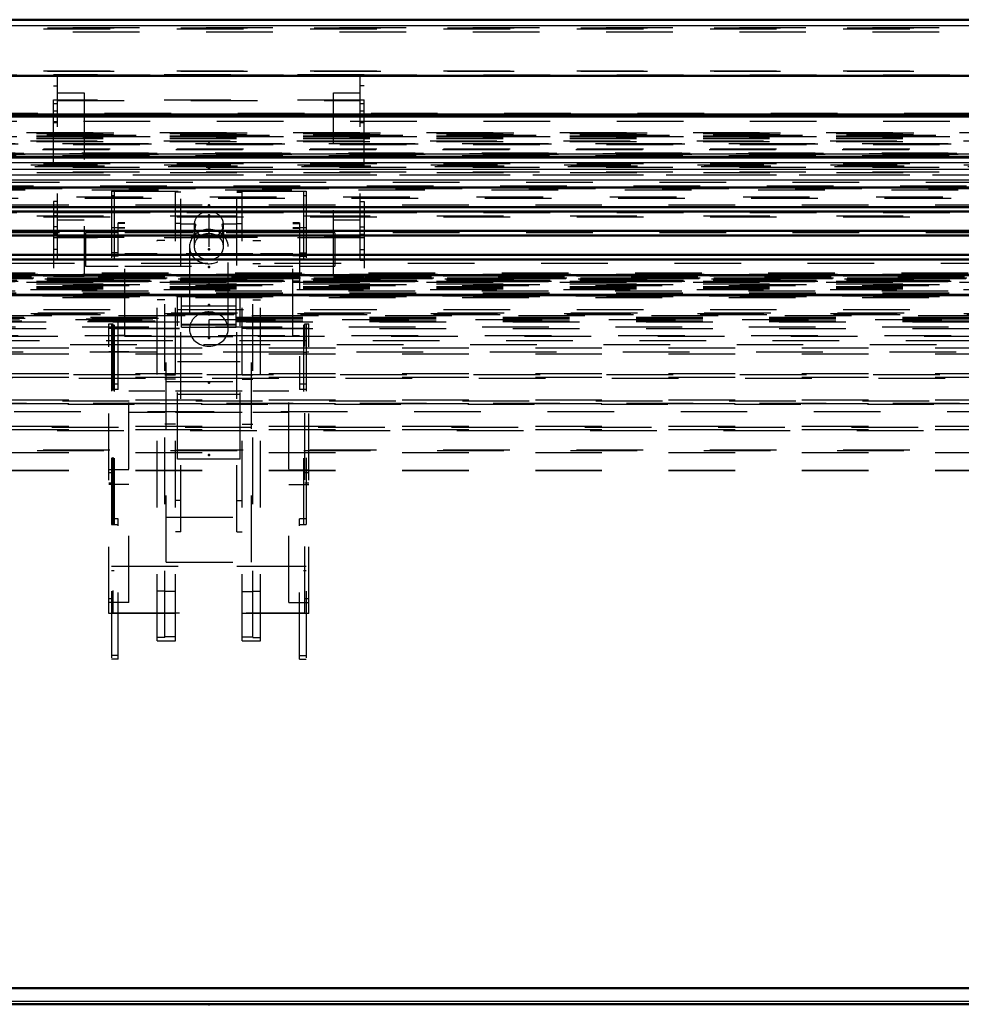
# Model space of a CAD drawing. Header units: millimetres. Extents: x 0 to 428, y 0 to 298.
# Tile 4 of 40: x 78 to 92, y 135 to 150. Entities that reach past the tile are written whole.
import ezdxf

# ---------------------------------------------------------------- set-up
doc = ezdxf.new("R2010")
doc.units = ezdxf.units.MM
doc.linetypes.add('Center', pattern=[1.5, 0.45, -0.5, 0.05, -0.5])
doc.linetypes.add('Dashed', pattern=[2, 1, -1])
for name, color, linetype, lineweight in [('am_0', 7, 'Continuous', 50), ('am_12', 3, 'Continuous', 25), ('am_3', 6, 'Dashed', 25), ('am_6', 2, 'Continuous', 35), ('am_7', 7, 'Center', 25), ('am_9', 7, 'Continuous', 50)]:
    doc.layers.add(name, color=color, linetype=linetype, lineweight=lineweight)

# ---------------------------------------------------------------- blocks, each defined once
blk = doc.blocks.new('12_FGS3001202402511U_0_in_FDFneo120240C2325N1N4N_300Cl0__1203')
at = {"layer": 'am_3'}
for p, q in [((78.594, 147.687), (78.594, 149.06)), ((83.254, 149.06), (78.594, 149.06)), ((78.654, 146.278), (78.654, 149.054)), ((78.654, 149.054), (83.194, 149.054)), ((83.194, 146.278), (83.194, 149.054)), ((83.254, 147.687), (83.254, 149.06)), ((78.594, 148.895), (78.654, 148.895)), ((83.254, 148.895), (83.194, 148.895)), ((83.254, 148.682), (78.594, 148.682)), ((78.654, 148.789), (79.054, 148.789)), ((78.654, 148.676), (83.194, 148.676)), ((79.054, 148.789), (79.054, 146.032)), ((82.794, 148.789), (83.194, 148.789)), ((82.794, 146.032), (82.794, 148.789)), ((78.654, 148.628), (78.594, 148.628)), ((78.654, 148.517), (78.594, 148.517)), ((83.254, 148.628), (83.194, 148.628)), ((83.254, 148.517), (83.194, 148.517)), ((78.654, 148.354), (78.594, 148.354)), ((83.254, 148.354), (83.194, 148.354)), ((78.654, 148.342), (78.594, 148.342)), ((83.254, 148.342), (83.194, 148.342)), ((79.054, 147.934), (78.594, 147.934)), ((83.254, 147.934), (82.794, 147.934)), ((78.594, 147.687), (78.654, 147.687)), ((83.194, 147.687), (83.254, 147.687)), ((78.654, 147.16), (78.594, 147.16)), ((78.594, 147.16), (78.594, 146.032)), ((83.194, 147.16), (83.254, 147.16)), ((83.254, 147.16), (83.254, 146.032)), ((78.594, 146.994), (83.254, 146.994)), ((78.654, 146.945), (78.594, 146.945)), ((83.194, 147.001), (78.654, 147.001)), ((78.654, 146.887), (79.054, 146.887)), ((82.794, 146.887), (83.194, 146.887)), ((83.194, 146.945), (83.254, 146.945)), ((78.654, 146.782), (78.594, 146.782)), ((83.194, 146.782), (83.254, 146.782)), ((78.654, 146.671), (78.594, 146.671)), ((83.254, 146.616), (78.594, 146.616)), ((78.654, 146.623), (83.194, 146.623)), ((83.194, 146.671), (83.254, 146.671)), ((78.654, 146.439), (78.594, 146.439)), ((83.194, 146.439), (83.254, 146.439)), ((78.654, 146.278), (78.594, 146.278)), ((83.194, 146.278), (83.254, 146.278)), ((79.054, 146.032), (78.594, 146.032)), ((82.794, 146.032), (83.254, 146.032))]:
    blk.add_line(p, q, dxfattribs=at)
at = {"layer": 'am_6'}
for tag, p, flags in [('NB', (88.254, 149.06), 8), ('NN', (88.254, 148.56), 8), ('NT', (88.254, 148.06), 8), ('NBSYN', (88.254, 147.56), 8), ('LINA', (88.254, 147.06), 8), ('CATALOG', (88.254, 146.56), 8), ('IDNR', (88.254, 146.06), 8), ('PN', (88.254, 145.56), 8), ('LODLEVEL', (88.254, 145.06), 8), ('L', (88.254, 144.56), 8), ('W', (88.254, 144.06), 8), ('DP', (88.254, 143.56), 8), ('OP', (88.254, 143.06), 8), ('PPATH', (88.254, 142.56), 8), ('ExcludeFromBOM', (88.254, 141.56), 8), ('PSOL_0', (88.254, 141.06), 9), ('PSOL_1', (88.254, 140.56), 9), ('PSOL_2', (88.254, 140.06), 9)]:
    blk.add_attdef(tag, p, '', height=0.5, dxfattribs=dict(at, flags=flags))
blk = doc.blocks.new('13_Flat_Glass_Skylight_300120240_6_0_in_FDFneo120240C2325N1N4N_300Cl0__1203')
at = {"layer": 'am_3'}
for p, q in [((58.246, 148.069), (103.602, 148.069)), ((58.339, 148.179), (103.509, 148.179)), ((58.339, 148.059), (103.509, 148.059)), ((58.491, 148.163), (103.356, 148.163)), ((58.429, 147.939), (103.419, 147.939)), ((58.254, 147.708), (103.594, 147.708)), ((58.313, 147.683), (103.535, 147.683)), ((58.356, 147.697), (103.492, 147.697)), ((58.339, 145.966), (103.509, 145.966)), ((58.339, 145.847), (103.509, 145.847)), ((58.491, 145.982), (103.356, 145.982)), ((58.246, 145.837), (103.602, 145.837)), ((58.429, 145.745), (103.419, 145.745)), ((58.254, 145.477), (103.594, 145.477)), ((58.297, 145.463), (103.551, 145.463)), ((58.356, 145.488), (103.492, 145.488))]:
    blk.add_line(p, q, dxfattribs=at)
at = {"layer": 'am_6'}
for tag, p, flags in [('NB', (108.676, 148.179), 8), ('NN', (108.676, 147.679), 8), ('NT', (108.676, 147.179), 8), ('NBSYN', (108.676, 146.679), 8), ('LINA', (108.676, 146.179), 8), ('CATALOG', (108.676, 145.679), 8), ('IDNR', (108.676, 145.179), 8), ('PN', (108.676, 144.679), 8), ('LODLEVEL', (108.676, 144.179), 8), ('L', (108.676, 143.679), 8), ('W', (108.676, 143.179), 8), ('PPATH', (108.676, 142.679), 8), ('ExcludeFromBOM', (108.676, 141.679), 8), ('PSOL_0', (108.676, 141.179), 9), ('PSOL_1', (108.676, 140.679), 9), ('PSOL_2', (108.676, 140.179), 9)]:
    blk.add_attdef(tag, p, '', height=0.5, dxfattribs=dict(at, flags=flags))
blk = doc.blocks.new('14_Flat_Glass_Skylight_300120240_12_0_in_FDFneo120240C2325N1N4N_300Cl0__1203')
at = {"layer": 'am_3'}
for p, q in [((58.726, 148.031), (103.122, 148.031)), ((58.89, 148.014), (102.958, 148.014)), ((58.726, 147.851), (103.122, 147.851)), ((58.89, 147.834), (102.958, 147.834)), ((58.726, 145.899), (103.122, 145.899)), ((58.89, 145.916), (102.958, 145.916)), ((58.726, 145.719), (103.122, 145.719)), ((58.89, 145.736), (102.958, 145.736))]:
    blk.add_line(p, q, dxfattribs=at)
at = {"layer": 'am_6'}
for tag, p, flags in [('NB', (108.122, 148.031), 8), ('NN', (108.122, 147.531), 8), ('NT', (108.122, 147.031), 8), ('NBSYN', (108.122, 146.531), 8), ('LINA', (108.122, 146.031), 8), ('CATALOG', (108.122, 145.531), 8), ('IDNR', (108.122, 145.031), 8), ('PN', (108.122, 144.531), 8), ('LODLEVEL', (108.122, 144.031), 8), ('L', (108.122, 143.531), 8), ('W', (108.122, 143.031), 8), ('PPATH', (108.122, 142.531), 8), ('ExcludeFromBOM', (108.122, 141.531), 8), ('PSOL_0', (108.122, 141.031), 9), ('PSOL_1', (108.122, 140.531), 9), ('PSOL_2', (108.122, 140.031), 9)]:
    blk.add_attdef(tag, p, '', height=0.5, dxfattribs=dict(at, flags=flags))
blk = doc.blocks.new('15_Flat_Glass_Skylight_300120240_5_0_in_FDFneo120240C2325N1N4N_300Cl0__1203')
at = {"layer": 'am_3'}
for p, q in [((58.834, 148.157), (103.014, 148.157)), ((59.034, 148.136), (102.814, 148.136)), ((58.834, 147.878), (103.014, 147.878)), ((59.034, 147.857), (102.814, 147.857)), ((58.834, 146.048), (103.014, 146.048)), ((59.034, 146.068), (102.814, 146.068)), ((58.834, 145.768), (103.014, 145.768)), ((59.034, 145.789), (102.814, 145.789))]:
    blk.add_line(p, q, dxfattribs=at)
at = {"layer": 'am_6'}
for tag, p, flags in [('NB', (108.014, 148.157), 8), ('NN', (108.014, 147.657), 8), ('NT', (108.014, 147.157), 8), ('NBSYN', (108.014, 146.657), 8), ('LINA', (108.014, 146.157), 8), ('CATALOG', (108.014, 145.657), 8), ('IDNR', (108.014, 145.157), 8), ('PN', (108.014, 144.657), 8), ('LODLEVEL', (108.014, 144.157), 8), ('L', (108.014, 143.657), 8), ('W', (108.014, 143.157), 8), ('PPATH', (108.014, 142.657), 8), ('ExcludeFromBOM', (108.014, 141.657), 8), ('PSOL_0', (108.014, 141.157), 9), ('PSOL_1', (108.014, 140.657), 9), ('PSOL_2', (108.014, 140.157), 9)]:
    blk.add_attdef(tag, p, '', height=0.5, dxfattribs=dict(at, flags=flags))
blk = doc.blocks.new('16_FGS3001202402C4U_0_in_FDFneo120240C2325N1N4N_300Cl0__1203')
at = {"layer": 'am_3'}
for p, q in [((58.504, 149.768), (103.344, 149.768)), ((58.504, 149.116), (103.344, 149.116)), ((103.344, 147.59), (58.504, 147.59)), ((103.344, 146.938), (58.504, 146.938))]:
    blk.add_line(p, q, dxfattribs=at)
at = {"layer": 'am_6'}
for tag, p, flags in [('NB', (108.344, 149.768), 8), ('NN', (108.344, 149.268), 8), ('NT', (108.344, 148.768), 8), ('NBSYN', (108.344, 148.268), 8), ('LINA', (108.344, 147.768), 8), ('CATALOG', (108.344, 147.268), 8), ('IDNR', (108.344, 146.768), 8), ('PN', (108.344, 146.268), 8), ('LODLEVEL', (108.344, 145.768), 8), ('L', (108.344, 145.268), 8), ('W', (108.344, 144.768), 8), ('TG', (108.344, 144.268), 8), ('TG1', (108.344, 143.768), 8), ('OC', (108.344, 143.268), 8), ('PPATH', (108.344, 142.768), 8), ('ExcludeFromBOM', (108.344, 141.768), 8), ('PSOL_0', (108.344, 141.268), 9), ('PSOL_1', (108.344, 140.768), 9), ('PSOL_2', (108.344, 140.268), 9), ('PSOL_3', (108.344, 139.768), 9)]:
    blk.add_attdef(tag, p, '', height=0.5, dxfattribs=dict(at, flags=flags))
blk = doc.blocks.new('17_FGS30012024025C3U_0_in_FDFneo120240C2325N1N4N_300Cl0__1203')
at = {"layer": 'am_0'}
for p, q in [((104.074, 149.888), (57.773, 149.888)), ((104.164, 149.044), (57.684, 149.044)), ((57.263, 148.467), (104.585, 148.467)), ((57.286, 148.438), (104.561, 148.438)), ((57.106, 147.831), (104.741, 147.831))]:
    blk.add_line(p, q, dxfattribs=at)
at = {"layer": 'am_12'}
for p, q in [((57.684, 149.799), (104.164, 149.799)), ((57.083, 147.873), (104.765, 147.873))]:
    blk.add_line(p, q, dxfattribs=at)
at = {"layer": 'am_3'}
for p, q in [((57.784, 149.888), (104.064, 149.888)), ((58.444, 149.752), (103.404, 149.752)), ((58.884, 149.773), (102.964, 149.773)), ((58.884, 149.706), (102.964, 149.706)), ((58.444, 149.123), (103.404, 149.123)), ((59.044, 149.06), (102.804, 149.06)), ((57.298, 148.442), (104.549, 148.442)), ((57.357, 148.485), (104.491, 148.485)), ((57.528, 148.467), (104.319, 148.467)), ((59.044, 148.364), (102.804, 148.364)), ((58.189, 148.195), (103.659, 148.195)), ((58.339, 148.147), (103.509, 148.147)), ((58.339, 148.143), (103.509, 148.143)), ((58.339, 148.139), (103.509, 148.139)), ((58.339, 148.115), (103.509, 148.115)), ((58.339, 148.103), (103.509, 148.103)), ((58.339, 148.059), (103.509, 148.059)), ((58.5, 148.192), (103.348, 148.192)), ((58.5, 148.162), (103.348, 148.162)), ((59.044, 148.135), (102.804, 148.135)), ((57.119, 147.835), (104.729, 147.835)), ((57.147, 147.887), (104.701, 147.887)), ((57.17, 147.869), (104.678, 147.869)), ((58.884, 147.674), (102.964, 147.674)), ((57.784, 147.559), (104.064, 147.559)), ((58.444, 147.561), (103.404, 147.561)), ((58.884, 147.607), (102.964, 147.607)), ((57.684, 147.449), (104.164, 147.449)), ((58.444, 146.932), (103.404, 146.932)), ((59.044, 146.994), (102.804, 146.994)), ((57.684, 146.694), (104.164, 146.694)), ((57.263, 146.029), (104.585, 146.029)), ((57.282, 146.005), (104.566, 146.005)), ((57.298, 146.012), (104.549, 146.012)), ((57.357, 146.067), (104.491, 146.067)), ((104.319, 146.085), (57.528, 146.085)), ((58.5, 146.013), (103.348, 146.013)), ((59.044, 146.069), (102.804, 146.069)), ((58.189, 145.95), (103.659, 145.95)), ((58.339, 145.926), (103.509, 145.926)), ((58.339, 145.922), (103.509, 145.922)), ((58.339, 145.882), (103.509, 145.882)), ((58.339, 145.871), (103.509, 145.871)), ((58.339, 145.847), (103.509, 145.847)), ((58.5, 145.983), (103.348, 145.983)), ((59.044, 145.977), (102.804, 145.977)), ((58.339, 145.759), (103.509, 145.759)), ((80.514, 145.275), (80.514, 145.75)), ((80.514, 145.75), (81.334, 145.75)), ((81.334, 145.275), (81.334, 145.75)), ((80.514, 145.592), (81.334, 145.592)), ((57.083, 145.397), (80.514, 145.397)), ((57.147, 145.425), (80.514, 145.425)), ((57.17, 145.411), (80.514, 145.411)), ((81.334, 145.47), (80.514, 145.47)), ((81.334, 145.425), (104.701, 145.425)), ((81.334, 145.411), (104.678, 145.411)), ((81.334, 145.397), (104.765, 145.397)), ((57.101, 145.36), (80.514, 145.36)), ((57.119, 145.367), (80.514, 145.367)), ((80.514, 145.321), (81.334, 145.321)), ((80.514, 145.311), (81.334, 145.311)), ((80.514, 145.275), (81.334, 145.275)), ((80.514, 145.275), (81.334, 145.275)), ((81.334, 145.367), (104.729, 145.367)), ((81.334, 145.36), (104.747, 145.36))]:
    blk.add_line(p, q, dxfattribs=at)
at = {"layer": 'am_6'}
for tag, p, flags in [('NB', (109.769, 149.888), 8), ('NN', (109.769, 149.388), 8), ('NT', (109.769, 148.888), 8), ('NBSYN', (109.769, 148.388), 8), ('LINA', (109.769, 147.888), 8), ('CATALOG', (109.769, 147.388), 8), ('IDNR', (109.769, 146.888), 8), ('PN', (109.769, 146.388), 8), ('LODLEVEL', (109.769, 145.888), 8), ('L', (109.769, 145.388), 8), ('W', (109.769, 144.888), 8), ('DP', (109.769, 144.388), 8), ('OP', (109.769, 143.888), 8), ('OC', (109.769, 143.388), 8), ('ExcludeFromBOM', (109.769, 142.388), 8), ('PSOL_0', (109.769, 141.888), 9), ('PSOL_1', (109.769, 141.388), 9), ('PSOL_2', (109.769, 140.888), 9)]:
    blk.add_attdef(tag, p, '', height=0.5, dxfattribs=dict(at, flags=flags))
blk = doc.blocks.new('18_Flat_Glass_Skylight_3001202402_2_0_in_FDFneo120240C2325N1N4N_300Cl0__1203')
at = {"layer": 'am_0'}
for p, q in [((100.904, 147.822), (60.944, 147.822)), ((57.138, 147.37), (104.71, 147.37)), ((56.893, 147.077), (104.954, 147.077)), ((56.973, 147.009), (104.875, 147.009)), ((56.73, 146.718), (105.118, 146.718)), ((56.809, 146.649), (105.039, 146.649)), ((56.566, 146.359), (105.281, 146.359)), ((56.646, 146.29), (105.202, 146.29)), ((105.503, 146.054), (56.345, 146.054)), ((105.52, 145.758), (56.328, 145.758)), ((56.361, 145.754), (105.487, 145.754)), ((56.371, 145.754), (105.477, 145.754))]:
    blk.add_line(p, q, dxfattribs=at)
at = {"layer": 'am_12'}
for p, q in [((60.944, 147.747), (100.904, 147.747)), ((60.944, 147.647), (100.904, 147.647)), ((57.384, 147.485), (104.464, 147.485))]:
    blk.add_line(p, q, dxfattribs=at)
at = {"layer": 'am_3'}
for p, q in [((58.444, 147.949), (103.404, 147.949)), ((59.02, 148.028), (102.828, 148.028)), ((59.064, 148.023), (102.784, 148.023)), ((57.568, 147.822), (104.28, 147.822)), ((59.02, 147.889), (102.828, 147.889)), ((58.444, 147.73), (103.404, 147.73)), ((57.167, 147.333), (104.681, 147.333)), ((57.295, 147.393), (104.553, 147.393)), ((59.064, 147.208), (102.784, 147.208)), ((56.955, 147.079), (104.893, 147.079)), ((57.034, 147.011), (104.813, 147.011)), ((56.791, 146.72), (105.056, 146.72)), ((56.871, 146.651), (104.977, 146.651)), ((56.628, 146.361), (105.22, 146.361)), ((56.707, 146.292), (105.14, 146.292)), ((105.498, 146.054), (56.35, 146.054)), ((56.44, 146.044), (105.408, 146.044)), ((56.464, 146), (105.384, 146)), ((59.02, 145.958), (102.828, 145.958)), ((59.064, 145.962), (102.784, 145.962)), ((58.444, 145.758), (103.404, 145.758)), ((59.02, 145.818), (102.828, 145.818)), ((57.568, 145.448), (104.28, 145.448)), ((58.444, 145.539), (103.404, 145.539)), ((57.484, 145.355), (104.364, 145.355)), ((57.484, 145.255), (104.364, 145.255)), ((59.064, 145.147), (102.784, 145.147)), ((57.384, 145.073), (104.464, 145.073)), ((57.823, 144.962), (104.025, 144.962)), ((57.138, 144.906), (104.71, 144.906)), ((57.823, 144.875), (104.025, 144.875)), ((56.893, 144.562), (104.954, 144.562)), ((56.973, 144.51), (104.875, 144.51)), ((57.823, 144.577), (104.025, 144.577)), ((57.823, 144.525), (104.025, 144.525)), ((56.73, 144.169), (105.118, 144.169)), ((56.809, 144.117), (105.039, 144.117)), ((57.823, 144.184), (104.025, 144.184)), ((57.823, 144.131), (104.025, 144.131)), ((56.566, 143.775), (105.281, 143.775)), ((57.823, 143.79), (104.025, 143.79)), ((56.646, 143.723), (105.202, 143.723)), ((57.823, 143.738), (104.025, 143.738)), ((56.35, 143.425), (105.498, 143.425)), ((56.44, 143.435), (105.408, 143.435)), ((57.823, 143.395), (104.025, 143.395)), ((57.823, 143.128), (104.025, 143.128)), ((57.823, 143.124), (104.025, 143.124))]:
    blk.add_line(p, q, dxfattribs=at)
at = {"layer": 'am_6'}
for tag, p, flags in [('NB', (110.639, 148.028), 8), ('NN', (110.639, 147.528), 8), ('NT', (110.639, 147.028), 8), ('NBSYN', (110.639, 146.528), 8), ('LINA', (110.639, 146.028), 8), ('CATALOG', (110.639, 145.528), 8), ('IDNR', (110.639, 145.028), 8), ('PN', (110.639, 144.528), 8), ('LODLEVEL', (110.639, 144.028), 8), ('L', (110.639, 143.528), 8), ('W', (110.639, 143.028), 8), ('DP', (110.639, 142.528), 8), ('ExcludeFromBOM', (110.639, 141.528), 8), ('PSOL_0', (110.639, 141.028), 9), ('PSOL_1', (110.639, 140.528), 9)]:
    blk.add_attdef(tag, p, '', height=0.5, dxfattribs=dict(at, flags=flags))
blk = doc.blocks.new('19_FGS30012024025314U_0_in_FDFneo120240C2325N1N4N_300Cl0__1203')
at = {"layer": 'am_3'}
for p, q in [((57.724, 147.355), (104.124, 147.355)), ((58.939, 147.228), (102.909, 147.228)), ((104.124, 146.355), (57.724, 146.355)), ((102.909, 146.228), (58.939, 146.228)), ((102.659, 145.135), (59.189, 145.135)), ((103.844, 145.009), (58.004, 145.009)), ((59.189, 144.135), (102.659, 144.135)), ((58.004, 144.009), (103.844, 144.009))]:
    blk.add_line(p, q, dxfattribs=at)
at = {"layer": 'am_6'}
for tag, p, flags in [('NB', (109.124, 147.355), 8), ('NN', (109.124, 146.855), 8), ('NT', (109.124, 146.355), 8), ('NBSYN', (109.124, 145.855), 8), ('LINA', (109.124, 145.355), 8), ('CATALOG', (109.124, 144.855), 8), ('IDNR', (109.124, 144.355), 8), ('PN', (109.124, 143.855), 8), ('LODLEVEL', (109.124, 143.355), 8), ('L', (109.124, 142.855), 8), ('W', (109.124, 142.355), 8), ('DP', (109.124, 141.855), 8), ('OP', (109.124, 141.355), 8), ('BA', (109.124, 140.855), 8), ('ExcludeFromBOM', (109.124, 139.855), 8), ('PSOL_0', (109.124, 139.355), 9), ('PSOL_1', (109.124, 138.855), 9), ('PSOL_2', (109.124, 138.355), 9)]:
    blk.add_attdef(tag, p, '', height=0.5, dxfattribs=dict(at, flags=flags))
blk = doc.blocks.new('20_FGS30012024025C310U_0_in_FDFneo120240C2325N1N4N_300Cl0__1203')
at = {"layer": 'am_3'}
for p, q in [((79.464, 147.313), (79.464, 140.292)), ((79.464, 147.313), (82.384, 147.313)), ((79.504, 147.245), (79.464, 147.245)), ((82.344, 147.309), (79.504, 147.309)), ((79.504, 147.309), (79.504, 141.617)), ((80.504, 147.302), (80.424, 147.302)), ((80.424, 140.566), (80.424, 147.302)), ((80.504, 142.201), (80.504, 147.302)), ((81.344, 147.302), (81.424, 147.302)), ((81.344, 142.201), (81.344, 147.302)), ((81.424, 140.566), (81.424, 147.302)), ((82.344, 147.309), (82.344, 141.617)), ((82.384, 147.245), (82.344, 147.245)), ((82.384, 147.313), (82.384, 140.292)), ((79.664, 146.765), (79.464, 146.765)), ((79.664, 146.838), (79.564, 146.838)), ((79.564, 144.339), (79.564, 146.838)), ((79.664, 146.83), (79.564, 146.83)), ((79.664, 146.762), (79.564, 146.762)), ((79.664, 145.148), (79.664, 146.838)), ((80.504, 146.832), (80.424, 146.832)), ((80.722, 146.821), (80.504, 146.821)), ((80.704, 146.813), (80.704, 146.767)), ((81.344, 146.821), (81.126, 146.821)), ((81.144, 146.767), (81.144, 146.813)), ((81.344, 146.832), (81.424, 146.832)), ((82.284, 146.838), (82.184, 146.838)), ((82.184, 145.148), (82.184, 146.838)), ((82.184, 146.83), (82.284, 146.83)), ((82.384, 146.765), (82.184, 146.765)), ((82.184, 146.762), (82.284, 146.762)), ((82.284, 146.838), (82.284, 144.339)), ((79.074, 146.688), (79.074, 146.188)), ((79.564, 146.688), (79.074, 146.688)), ((82.184, 146.688), (79.664, 146.688)), ((80.504, 146.621), (80.722, 146.621)), ((80.704, 146.675), (80.704, 146.483)), ((80.723, 146.621), (80.717, 146.623)), ((80.725, 146.621), (80.723, 146.621)), ((81.125, 146.621), (81.123, 146.621)), ((81.125, 146.621), (81.344, 146.621)), ((81.144, 146.483), (81.144, 146.675)), ((82.814, 146.688), (82.284, 146.688)), ((82.814, 146.688), (82.814, 146.188)), ((80.149, 140.566), (80.149, 146.577)), ((80.264, 146.577), (80.149, 146.577)), ((80.264, 140.618), (80.264, 146.577)), ((80.634, 146.483), (80.634, 145.245)), ((81.214, 145.245), (81.214, 146.483)), ((81.584, 146.577), (81.699, 146.577)), ((81.584, 140.618), (81.584, 146.577)), ((81.699, 140.566), (81.699, 146.577)), ((79.564, 146.392), (79.464, 146.392)), ((79.564, 146.338), (79.464, 146.338)), ((79.664, 146.35), (79.564, 146.35)), ((80.149, 146.374), (79.664, 146.374)), ((81.584, 146.374), (80.264, 146.374)), ((82.184, 146.374), (81.699, 146.374)), ((82.184, 146.35), (82.284, 146.35)), ((82.284, 146.392), (82.384, 146.392)), ((82.284, 146.338), (82.384, 146.338)), ((79.074, 146.188), (79.564, 146.188)), ((79.664, 146.188), (82.184, 146.188)), ((80.264, 146.231), (80.149, 146.231)), ((81.584, 146.231), (81.699, 146.231)), ((82.284, 146.188), (82.814, 146.188)), ((79.664, 146.04), (79.564, 146.04)), ((79.564, 146.038), (79.664, 146.038)), ((79.664, 146.021), (79.564, 146.021)), ((79.664, 146.054), (80.149, 146.054)), ((80.264, 146.054), (81.584, 146.054)), ((81.699, 146.054), (82.184, 146.054)), ((82.184, 146.04), (82.284, 146.04)), ((82.184, 146.038), (82.284, 146.038)), ((82.184, 146.021), (82.284, 146.021)), ((79.664, 145.969), (79.564, 145.969)), ((82.184, 145.969), (82.284, 145.969)), ((80.454, 143.293), (80.454, 145.732)), ((80.454, 145.732), (81.394, 145.732)), ((81.394, 143.293), (81.394, 145.732)), ((80.264, 145.682), (80.149, 145.682)), ((81.584, 145.682), (81.699, 145.682)), ((79.424, 140.979), (79.424, 145.322)), ((79.424, 145.322), (79.484, 145.322)), ((82.424, 145.254), (79.424, 145.254)), ((79.484, 145.322), (79.484, 140.985)), ((79.484, 145.261), (82.364, 145.261)), ((82.364, 145.322), (82.424, 145.322)), ((82.364, 140.985), (82.364, 145.322)), ((82.424, 140.979), (82.424, 145.322)), ((79.664, 145.148), (79.564, 145.148)), ((80.284, 141.746), (80.284, 145.134)), ((80.284, 145.134), (81.564, 145.134)), ((81.564, 141.746), (81.564, 145.134)), ((82.184, 145.148), (82.284, 145.148)), ((79.464, 144.903), (79.424, 144.903)), ((79.464, 144.899), (79.504, 144.899)), ((79.724, 144.903), (79.504, 144.903)), ((79.724, 141.143), (79.724, 144.903)), ((82.124, 144.903), (82.344, 144.903)), ((82.124, 141.143), (82.124, 144.903)), ((82.344, 144.899), (82.384, 144.899)), ((82.384, 144.903), (82.424, 144.903)), ((80.454, 144.757), (81.394, 144.757)), ((80.424, 144.556), (80.264, 144.556)), ((81.584, 144.556), (81.424, 144.556)), ((79.464, 144.426), (79.564, 144.426)), ((80.424, 144.495), (80.264, 144.495)), ((80.284, 144.459), (81.564, 144.459)), ((81.424, 144.495), (81.584, 144.495)), ((82.284, 144.426), (82.384, 144.426)), ((79.564, 144.339), (79.464, 144.339)), ((80.264, 144.316), (79.724, 144.316)), ((81.424, 144.316), (80.424, 144.316)), ((80.454, 144.268), (81.394, 144.268)), ((82.124, 144.316), (81.584, 144.316)), ((82.384, 144.339), (82.284, 144.339)), ((79.724, 143.996), (80.264, 143.996)), ((80.424, 143.996), (81.424, 143.996)), ((81.584, 143.996), (82.124, 143.996)), ((80.424, 143.817), (80.264, 143.817)), ((81.424, 143.817), (81.584, 143.817)), ((81.394, 143.293), (80.454, 143.293)), ((79.724, 143.131), (79.424, 143.131)), ((79.424, 143.092), (79.484, 143.092)), ((82.124, 143.131), (82.424, 143.131)), ((82.364, 143.092), (82.424, 143.092)), ((79.424, 142.936), (79.484, 142.936)), ((79.464, 142.914), (79.424, 142.914)), ((79.504, 142.91), (79.464, 142.91)), ((79.724, 142.914), (79.504, 142.914)), ((82.124, 142.914), (82.344, 142.914)), ((82.384, 142.91), (82.344, 142.91)), ((82.364, 142.936), (82.424, 142.936)), ((82.384, 142.914), (82.424, 142.914)), ((80.504, 142.672), (80.424, 142.672)), ((81.344, 142.672), (81.424, 142.672)), ((79.564, 142.399), (79.464, 142.399)), ((79.464, 142.313), (79.564, 142.313)), ((79.564, 140.292), (79.564, 142.399)), ((80.284, 142.421), (81.564, 142.421)), ((82.284, 140.292), (82.284, 142.399)), ((82.384, 142.399), (82.284, 142.399)), ((82.284, 142.313), (82.384, 142.313)), ((80.504, 142.201), (80.424, 142.201)), ((81.344, 142.201), (81.424, 142.201)), ((80.284, 141.746), (81.564, 141.746)), ((79.464, 141.685), (82.384, 141.685)), ((79.504, 141.617), (79.464, 141.617)), ((82.344, 141.681), (79.504, 141.681)), ((82.384, 141.617), (82.344, 141.617)), ((80.264, 141.314), (80.149, 141.314)), ((80.424, 141.305), (80.264, 141.305)), ((81.424, 141.305), (81.584, 141.305)), ((81.584, 141.314), (81.699, 141.314)), ((79.424, 141.203), (79.484, 141.203)), ((79.724, 141.143), (79.424, 141.143)), ((82.124, 141.143), (82.424, 141.143)), ((82.364, 141.203), (82.424, 141.203)), ((82.424, 140.979), (79.424, 140.979)), ((79.484, 140.985), (82.364, 140.985)), ((80.264, 140.618), (80.149, 140.618)), ((80.149, 140.566), (80.424, 140.566)), ((80.424, 140.627), (80.264, 140.627)), ((81.424, 140.627), (81.584, 140.627)), ((81.424, 140.566), (81.699, 140.566)), ((81.584, 140.618), (81.699, 140.618)), ((79.564, 140.346), (79.464, 140.346)), ((79.564, 140.292), (79.464, 140.292)), ((82.284, 140.346), (82.384, 140.346)), ((82.284, 140.292), (82.384, 140.292))]:
    blk.add_line(p, q, dxfattribs=at)
for points in [[(80.723, 146.821), (80.722, 146.821), (80.715, 146.815), (80.707, 146.797), (80.704, 146.771), (80.704, 146.767)], [(80.704, 146.674), (80.704, 146.689), (80.709, 146.719), (80.715, 146.75), (80.723, 146.78), (80.728, 146.804), (80.727, 146.817), (80.723, 146.821)], [(80.704, 146.767), (80.705, 146.742), (80.711, 146.712), (80.718, 146.681), (80.725, 146.652), (80.728, 146.631), (80.726, 146.622), (80.725, 146.621)], [(81.125, 146.821), (81.122, 146.819), (81.12, 146.807), (81.123, 146.789), (81.129, 146.764), (81.137, 146.732), (81.143, 146.697), (81.144, 146.674)], [(81.123, 146.621), (81.12, 146.629), (81.121, 146.645), (81.126, 146.668), (81.134, 146.698), (81.141, 146.732), (81.144, 146.765), (81.144, 146.767)], [(81.14, 146.801), (81.137, 146.809), (81.129, 146.819), (81.125, 146.821)], [(81.144, 146.767), (81.142, 146.79), (81.14, 146.801)], [(80.717, 146.623), (80.709, 146.637), (80.705, 146.66), (80.704, 146.674)], [(81.144, 146.674), (81.144, 146.667), (81.141, 146.644), (81.134, 146.628), (81.126, 146.621), (81.125, 146.621)]]:
    blk.add_lwpolyline(points, dxfattribs=at)
for centre, major_axis, start_param, end_param in [((80.924, 146.813), (0.22, 0), 1.570796, 3.141593), ((80.924, 146.813), (0.22, 0), 3.141593, 7.853982), ((80.924, 146.483), (0.29, 0), 1.570796, 6.283185), ((80.924, 146.483), (0.29, 0), 0, 1.570796), ((80.924, 146.483), (0.22, 0), 1.570796, 3.141593), ((80.924, 146.483), (0.22, 0), 3.141593, 7.853982), ((80.924, 145.245), (0.29, 0), 1.570796, 3.141593), ((80.924, 145.245), (0.29, 0), 0, 1.570796), ((80.924, 145.245), (0.29, 0), 3.141593, 6.283185)]:
    blk.add_ellipse(centre, major_axis=major_axis, ratio=0.886659, start_param=start_param, end_param=end_param, dxfattribs=at)
at = {"layer": 'am_7'}
blk.add_line((80.924, 146.93), (80.924, 145.117), dxfattribs=at)
at = {"layer": 'am_6'}
for tag, p, flags in [('NB', (87.814, 147.313), 8), ('NN', (87.814, 146.813), 8), ('NT', (87.814, 146.313), 8), ('NBSYN', (87.814, 145.813), 8), ('LINA', (87.814, 145.313), 8), ('CATALOG', (87.814, 144.813), 8), ('IDNR', (87.814, 144.313), 8), ('PN', (87.814, 143.813), 8), ('LODLEVEL', (87.814, 143.313), 8), ('L', (87.814, 142.813), 8), ('W', (87.814, 142.313), 8), ('DP', (87.814, 141.813), 8), ('OP', (87.814, 141.313), 8), ('OC', (87.814, 140.813), 8), ('BA', (87.814, 140.313), 8), ('ExcludeFromBOM', (87.814, 139.313), 8), ('PSOL_0', (87.814, 138.813), 9), ('PSOL_1', (87.814, 138.313), 9), ('PSOL_2', (87.814, 137.813), 9), ('PSOL_3', (87.814, 137.313), 9)]:
    blk.add_attdef(tag, p, '', height=0.5, dxfattribs=dict(at, flags=flags))
blk = doc.blocks.new('21_FGS30012024025301U_0_in_FDFneo120240C2325N1N4N_300Cl0__1203')
at = {"layer": 'am_0'}
for p, q in [((104.025, 135.353), (57.823, 135.353)), ((106.324, 135.112), (55.524, 135.112))]:
    blk.add_line(p, q, dxfattribs=at)
at = {"layer": 'am_12'}
blk.add_line((106.326, 135.152), (55.522, 135.152), dxfattribs=at)
at = {"layer": 'am_3'}
for p, q in [((57.823, 147.112), (104.025, 147.112)), ((104.025, 145.272), (57.823, 145.272)), ((58.924, 145.388), (102.924, 145.388))]:
    blk.add_line(p, q, dxfattribs=at)
at = {"layer": 'am_6'}
for tag, p, flags in [('NB', (111.344, 147.112), 8), ('NN', (111.344, 146.612), 8), ('NT', (111.344, 146.112), 8), ('NBSYN', (111.344, 145.612), 8), ('LINA', (111.344, 145.112), 8), ('CATALOG', (111.344, 144.612), 8), ('IDNR', (111.344, 144.112), 8), ('PN', (111.344, 143.612), 8), ('LODLEVEL', (111.344, 143.112), 8), ('L', (111.344, 142.612), 8), ('W', (111.344, 142.112), 8), ('DP', (111.344, 141.612), 8), ('OP', (111.344, 141.112), 8), ('BA', (111.344, 140.612), 8), ('RT', (111.344, 140.112), 8), ('ExcludeFromBOM', (111.344, 139.112), 8), ('PSOL_0', (111.344, 138.612), 9), ('PSOL_1', (111.344, 138.112), 9), ('PSOL_2', (111.344, 137.612), 9)]:
    blk.add_attdef(tag, p, '', height=0.5, dxfattribs=dict(at, flags=flags))

msp = doc.modelspace()

# ---------------------------------------------------------------- linework, layer by layer
at = {"layer": 'am_9'}
for p in [(80.924, 148.027), (80.924, 148.027), (80.924, 147.665), (80.924, 147.665), (80.924, 147.102), (80.924, 147.102), (80.924, 147.102), (80.924, 146.953), (80.924, 146.953), (80.924, 146.635), (80.924, 146.44), (80.924, 146.177), (80.924, 146.177), (80.924, 146.177), (80.924, 145.607), (80.924, 145.466), (84.344, 145.466), (80.924, 145.112), (80.924, 144.441), (80.924, 143.355), (80.924, 143.355), (80.924, 135.112), (80.924, 135.112), (80.924, 135.112), (80.924, 135.112), (80.924, 135.112)]:
    msp.add_point(p, dxfattribs=at)

# ---------------------------------------------------------------- block references
for name in ['17_FGS30012024025C3U_0_in_FDFneo120240C2325N1N4N_300Cl0__1203', '16_FGS3001202402C4U_0_in_FDFneo120240C2325N1N4N_300Cl0__1203', '12_FGS3001202402511U_0_in_FDFneo120240C2325N1N4N_300Cl0__1203', '13_Flat_Glass_Skylight_300120240_6_0_in_FDFneo120240C2325N1N4N_300Cl0__1203', '15_Flat_Glass_Skylight_300120240_5_0_in_FDFneo120240C2325N1N4N_300Cl0__1203', '18_Flat_Glass_Skylight_3001202402_2_0_in_FDFneo120240C2325N1N4N_300Cl0__1203', '14_Flat_Glass_Skylight_300120240_12_0_in_FDFneo120240C2325N1N4N_300Cl0__1203', '19_FGS30012024025314U_0_in_FDFneo120240C2325N1N4N_300Cl0__1203', '20_FGS30012024025C310U_0_in_FDFneo120240C2325N1N4N_300Cl0__1203', '21_FGS30012024025301U_0_in_FDFneo120240C2325N1N4N_300Cl0__1203']:
    msp.add_blockref(name, (0, 0))

doc.saveas('drawing.dxf')
